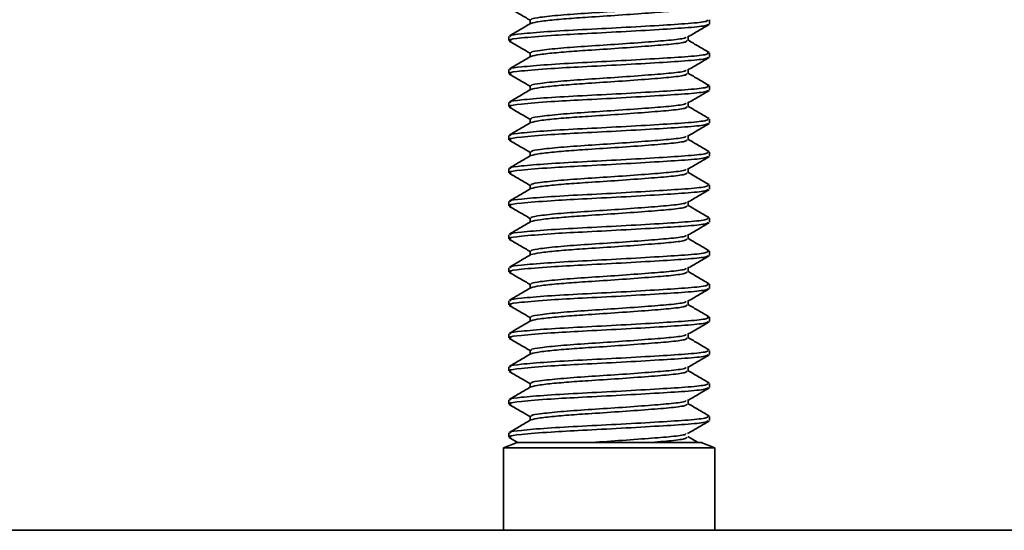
# Model space of a CAD drawing. Header units: millimetres. Extents: x 2 to 1120, y -2 to 861.
# Tile 38 of 226: x 487.31 to 495.19, y 134.51 to 138.6. Entities that reach past the tile are written whole.
import ezdxf

# ---------------------------------------------------------------- set-up
doc = ezdxf.new("R2010")
doc.units = ezdxf.units.MM

msp = doc.modelspace()

# ---------------------------------------------------------------- linework, layer by layer
at = {"color": 7, "linetype": 'Continuous', "lineweight": 35}
for p, q in [((491.3975, 138.5987), (491.3975, 138.568)), ((492.8343, 138.5656), (492.8343, 138.5987)), ((491.2256, 138.4663), (491.2256, 138.4333)), ((492.6624, 138.4333), (492.6624, 138.464)), ((491.3975, 138.3341), (491.3975, 138.3034)), ((492.8343, 138.301), (492.8343, 138.3341)), ((491.2256, 138.2017), (491.2256, 138.1687)), ((492.6624, 138.1687), (492.6624, 138.1994)), ((491.3975, 138.0695), (491.3975, 138.0389)), ((492.8343, 138.0364), (492.8343, 138.0695)), ((491.2256, 137.9371), (491.2256, 137.9041)), ((492.6624, 137.9041), (492.6624, 137.9348)), ((491.3975, 137.8049), (491.3975, 137.7743)), ((492.8343, 137.7718), (492.8343, 137.8049)), ((491.2256, 137.6725), (491.2256, 137.6395)), ((492.6624, 137.6395), (492.6624, 137.6702)), ((491.3975, 137.5403), (491.3975, 137.5097)), ((492.8343, 137.5073), (492.8343, 137.5403)), ((491.2256, 137.408), (491.2256, 137.375)), ((492.6624, 137.375), (492.6624, 137.4057)), ((491.3975, 137.2757), (491.3975, 137.2451)), ((492.8343, 137.2427), (492.8343, 137.2757)), ((491.2256, 137.1434), (491.2256, 137.1104)), ((492.6624, 137.1104), (492.6624, 137.1411)), ((491.3975, 137.0112), (491.3975, 136.9805)), ((492.8343, 136.9781), (492.8343, 137.0112)), ((491.2256, 136.8788), (491.2256, 136.8458)), ((492.6624, 136.8458), (492.6624, 136.8765)), ((491.3975, 136.7466), (491.3975, 136.7159)), ((492.8343, 136.7135), (492.8343, 136.7466)), ((491.2256, 136.6142), (491.2256, 136.5812)), ((492.6624, 136.5812), (492.6624, 136.6119)), ((491.3975, 136.482), (491.3975, 136.4514)), ((492.8343, 136.4489), (492.8343, 136.482)), ((491.2256, 136.3496), (491.2256, 136.3166)), ((492.6624, 136.3166), (492.6624, 136.3473)), ((491.3975, 136.2174), (491.3975, 136.1868)), ((492.8343, 136.1843), (492.8343, 136.2174)), ((491.2256, 136.085), (491.2256, 136.052)), ((492.6624, 136.052), (492.6624, 136.0827)), ((491.3975, 135.9528), (491.3975, 135.9222)), ((492.8343, 135.9198), (492.8343, 135.9528)), ((491.2256, 135.8205), (491.2256, 135.7875)), ((492.6624, 135.7875), (492.6624, 135.8182)), ((491.3975, 135.6882), (491.3975, 135.6576)), ((492.8343, 135.6552), (492.8343, 135.6882)), ((491.2256, 135.5559), (491.2256, 135.5229)), ((492.6624, 135.5229), (492.6624, 135.5536)), ((491.3975, 135.4237), (491.3975, 135.393)), ((492.8343, 135.3906), (492.8343, 135.4237)), ((491.2256, 135.2913), (491.2256, 135.2583)), ((491.2286, 135.2547), (491.3003, 135.2131)), ((492.7372, 135.2174), (492.659, 135.2628)), ((491.2933, 135.2136), (491.1833, 135.1735)), ((491.1833, 135.1735), (491.1833, 134.5119)), ((491.1833, 135.1735), (492.8458, 135.1735)), ((491.2933, 135.2136), (492.7665, 135.2136)), ((492.8766, 135.1735), (492.7665, 135.2136)), ((492.8458, 135.1735), (492.8766, 135.1735)), ((492.8766, 134.5119), (492.8766, 135.1735)), ((328.6044, 134.5119), (569.2611, 134.5119))]:
    msp.add_line(p, q, dxfattribs=at)
for points, knots in [([(492.6467, 138.7262), (492.6459, 138.7239), (492.6432, 138.716), (492.5375, 138.702), (492.3502, 138.6871), (492.1091, 138.6691), (491.8568, 138.6532), (491.6295, 138.6372), (491.4778, 138.6203), (491.4033, 138.6087), (491.4043, 138.6015), (491.4047, 138.5987)], [0, 0, 0, 0, 0.052761, 0.183557, 0.310264, 0.442209, 0.570766, 0.699322, 0.831267, 0.933578, 1, 1, 1, 1]), ([(491.2286, 138.6943), (491.2574, 138.6776), (491.3137, 138.6449), (491.37, 138.6122), (491.3975, 138.5963)], [0, 0, 0, 0, 0.512468, 1, 1, 1, 1]), ([(492.6517, 138.6979), (492.6515, 138.694), (492.6509, 138.6845), (492.539, 138.6689), (492.3498, 138.6541), (492.1092, 138.6361), (491.8748, 138.6212), (491.6788, 138.6078), (491.5539, 138.5959), (491.4491, 138.5834), (491.4219, 138.5761), (491.4032, 138.5711)], [0, 0, 0, 0, 0.089852, 0.221413, 0.34886, 0.481576, 0.610885, 0.711917, 0.816428, 0.873726, 1, 1, 1, 1]), ([(492.8206, 138.5656), (492.8204, 138.5617), (492.8197, 138.5522), (492.6773, 138.5367), (492.4367, 138.5218), (492.1307, 138.5038), (491.8215, 138.4884), (491.531, 138.4726), (491.3197, 138.4543), (491.2156, 138.4413), (491.2368, 138.4326), (491.2443, 138.4295)], [0, 0, 0, 0, 0.083866, 0.206662, 0.325632, 0.449503, 0.570204, 0.677432, 0.814703, 0.933672, 1, 1, 1, 1]), ([(491.4031, 138.5713), (491.3743, 138.5546), (491.3168, 138.5212), (491.2592, 138.4878), (491.2304, 138.4711)], [0, 0, 0, 0, 0.499771, 1, 1, 1, 1]), ([(492.8206, 138.5987), (492.8204, 138.5948), (492.8197, 138.5853), (492.6772, 138.5697), (492.4368, 138.5549), (492.1306, 138.5368), (491.81, 138.5209), (491.52, 138.5049), (491.325, 138.4875), (491.2245, 138.4761), (491.2392, 138.4688), (491.2441, 138.4663)], [0, 0, 0, 0, 0.086216, 0.212454, 0.334758, 0.4621, 0.586184, 0.710268, 0.83761, 0.945948, 1, 1, 1, 1]), ([(492.6583, 138.4616), (492.6871, 138.4783), (492.7448, 138.5119), (492.8025, 138.5453), (492.8313, 138.562)], [0, 0, 0, 0, 0.499703, 1, 1, 1, 1]), ([(491.2286, 138.4297), (491.2574, 138.413), (491.3137, 138.3804), (491.37, 138.3476), (491.3975, 138.3317)], [0, 0, 0, 0, 0.5124683, 1, 1, 1, 1]), ([(492.6517, 138.4333), (492.6515, 138.4294), (492.6509, 138.4199), (492.539, 138.4044), (492.3498, 138.3895), (492.1092, 138.3715), (491.8748, 138.3566), (491.6788, 138.3432), (491.5539, 138.3313), (491.4491, 138.3188), (491.4219, 138.3115), (491.4032, 138.3065)], [0, 0, 0, 0, 0.089852, 0.221413, 0.34886, 0.481576, 0.610885, 0.711917, 0.816428, 0.873726, 1, 1, 1, 1]), ([(492.6467, 138.4616), (492.6459, 138.4593), (492.6432, 138.4514), (492.5375, 138.4374), (492.3502, 138.4226), (492.1091, 138.4045), (491.8568, 138.3886), (491.6295, 138.3726), (491.4778, 138.3557), (491.4033, 138.3441), (491.4043, 138.3369), (491.4047, 138.3341)], [0, 0, 0, 0, 0.052761, 0.183557, 0.310264, 0.442209, 0.570766, 0.699322, 0.831267, 0.933578, 1, 1, 1, 1]), ([(492.832, 138.3374), (492.8032, 138.3541), (492.7467, 138.3869), (492.6901, 138.4197), (492.6624, 138.4358)], [0, 0, 0, 0, 0.510394, 1, 1, 1, 1]), ([(492.8206, 138.3341), (492.8204, 138.3302), (492.8197, 138.3207), (492.6772, 138.3051), (492.4368, 138.2903), (492.1306, 138.2723), (491.81, 138.2563), (491.52, 138.2404), (491.325, 138.2229), (491.2245, 138.2115), (491.2392, 138.2042), (491.2441, 138.2017)], [0, 0, 0, 0, 0.086216, 0.212454, 0.334758, 0.4621, 0.586184, 0.710268, 0.83761, 0.945948, 1, 1, 1, 1]), ([(492.8206, 138.301), (492.8204, 138.2971), (492.8197, 138.2876), (492.6773, 138.2721), (492.4367, 138.2572), (492.1307, 138.2392), (491.8215, 138.2238), (491.531, 138.208), (491.3197, 138.1898), (491.2156, 138.1767), (491.2368, 138.168), (491.2443, 138.1649)], [0, 0, 0, 0, 0.083866, 0.206662, 0.325632, 0.449503, 0.570204, 0.677432, 0.814703, 0.933672, 1, 1, 1, 1]), ([(491.4031, 138.3067), (491.3743, 138.29), (491.3168, 138.2566), (491.2592, 138.2232), (491.2304, 138.2065)], [0, 0, 0, 0, 0.499771, 1, 1, 1, 1]), ([(492.6583, 138.197), (492.6871, 138.2138), (492.7448, 138.2473), (492.8025, 138.2807), (492.8313, 138.2975)], [0, 0, 0, 0, 0.499703, 1, 1, 1, 1]), ([(491.2286, 138.1652), (491.2574, 138.1484), (491.3137, 138.1158), (491.37, 138.0831), (491.3975, 138.0671)], [0, 0, 0, 0, 0.512468, 1, 1, 1, 1]), ([(492.6517, 138.1687), (492.6515, 138.1649), (492.6509, 138.1553), (492.539, 138.1398), (492.3498, 138.1249), (492.1092, 138.1069), (491.8748, 138.092), (491.6788, 138.0786), (491.5539, 138.0667), (491.4491, 138.0542), (491.4219, 138.0469), (491.4032, 138.042)], [0, 0, 0, 0, 0.089852, 0.221413, 0.34886, 0.481576, 0.610885, 0.711917, 0.816428, 0.873726, 1, 1, 1, 1]), ([(492.6467, 138.197), (492.6459, 138.1947), (492.6432, 138.1868), (492.5375, 138.1728), (492.3502, 138.158), (492.1091, 138.14), (491.8568, 138.124), (491.6295, 138.1081), (491.4778, 138.0911), (491.4033, 138.0795), (491.4043, 138.0723), (491.4047, 138.0695)], [0, 0, 0, 0, 0.052761, 0.183557, 0.310264, 0.442209, 0.570766, 0.699322, 0.831267, 0.933578, 1, 1, 1, 1]), ([(492.832, 138.0728), (492.8032, 138.0895), (492.7467, 138.1223), (492.6901, 138.1551), (492.6624, 138.1712)], [0, 0, 0, 0, 0.510394, 1, 1, 1, 1]), ([(492.8206, 138.0364), (492.8204, 138.0326), (492.8197, 138.0231), (492.6773, 138.0075), (492.4367, 137.9926), (492.1307, 137.9746), (491.8215, 137.9592), (491.531, 137.9434), (491.3197, 137.9252), (491.2156, 137.9122), (491.2368, 137.9034), (491.2443, 137.9003)], [0, 0, 0, 0, 0.083866, 0.206662, 0.325632, 0.449503, 0.570204, 0.677432, 0.814703, 0.933672, 1, 1, 1, 1]), ([(491.4031, 138.0421), (491.3743, 138.0254), (491.3168, 137.992), (491.2592, 137.9586), (491.2304, 137.9419)], [0, 0, 0, 0, 0.499771, 1, 1, 1, 1]), ([(492.8206, 138.0695), (492.8204, 138.0656), (492.8197, 138.0561), (492.6772, 138.0406), (492.4368, 138.0257), (492.1306, 138.0077), (491.81, 137.9917), (491.52, 137.9758), (491.325, 137.9583), (491.2245, 137.947), (491.2392, 137.9396), (491.2441, 137.9371)], [0, 0, 0, 0, 0.086216, 0.212454, 0.334758, 0.4621, 0.586184, 0.710268, 0.83761, 0.945948, 1, 1, 1, 1]), ([(492.6583, 137.9324), (492.6871, 137.9492), (492.7448, 137.9827), (492.8025, 138.0161), (492.8313, 138.0329)], [0, 0, 0, 0, 0.499703, 1, 1, 1, 1]), ([(492.6467, 137.9324), (492.6459, 137.9302), (492.6432, 137.9222), (492.5375, 137.9083), (492.3502, 137.8934), (492.1091, 137.8754), (491.8568, 137.8594), (491.6295, 137.8435), (491.4778, 137.8266), (491.4033, 137.8149), (491.4043, 137.8077), (491.4047, 137.8049)], [0, 0, 0, 0, 0.0527615, 0.1835575, 0.310264, 0.4422089, 0.5707655, 0.6993222, 0.831267, 0.9335782, 1, 1, 1, 1]), ([(491.2286, 137.9006), (491.2574, 137.8838), (491.3137, 137.8512), (491.37, 137.8185), (491.3975, 137.8025)], [0, 0, 0, 0, 0.512468, 1, 1, 1, 1]), ([(492.6517, 137.9041), (492.6515, 137.9003), (492.6509, 137.8908), (492.539, 137.8752), (492.3498, 137.8603), (492.1092, 137.8423), (491.8748, 137.8274), (491.6788, 137.814), (491.5539, 137.8022), (491.4491, 137.7896), (491.4219, 137.7824), (491.4032, 137.7774)], [0, 0, 0, 0, 0.089852, 0.221413, 0.34886, 0.481576, 0.610885, 0.711917, 0.816428, 0.873726, 1, 1, 1, 1]), ([(492.832, 137.8082), (492.8032, 137.825), (492.7467, 137.8577), (492.6901, 137.8906), (492.6624, 137.9066)], [0, 0, 0, 0, 0.510394, 1, 1, 1, 1]), ([(492.8206, 137.7718), (492.8204, 137.768), (492.8197, 137.7585), (492.6773, 137.7429), (492.4367, 137.728), (492.1307, 137.71), (491.8215, 137.6946), (491.531, 137.6788), (491.3197, 137.6606), (491.2156, 137.6476), (491.2368, 137.6389), (491.2443, 137.6357)], [0, 0, 0, 0, 0.083866, 0.206662, 0.325632, 0.449503, 0.570204, 0.677432, 0.814703, 0.933672, 1, 1, 1, 1]), ([(491.4031, 137.7775), (491.3743, 137.7608), (491.3168, 137.7274), (491.2592, 137.694), (491.2304, 137.6773)], [0, 0, 0, 0, 0.499771, 1, 1, 1, 1]), ([(492.8206, 137.8049), (492.8204, 137.8011), (492.8197, 137.7915), (492.6772, 137.776), (492.4368, 137.7611), (492.1306, 137.7431), (491.81, 137.7271), (491.52, 137.7112), (491.325, 137.6938), (491.2245, 137.6824), (491.2392, 137.675), (491.2441, 137.6725)], [0, 0, 0, 0, 0.086216, 0.212454, 0.334758, 0.4621, 0.586184, 0.710268, 0.83761, 0.945948, 1, 1, 1, 1]), ([(492.6583, 137.6679), (492.6871, 137.6846), (492.7448, 137.7181), (492.8025, 137.7516), (492.8313, 137.7683)], [0, 0, 0, 0, 0.499703, 1, 1, 1, 1]), ([(491.2286, 137.636), (491.2574, 137.6193), (491.3137, 137.5866), (491.37, 137.5539), (491.3975, 137.5379)], [0, 0, 0, 0, 0.512468, 1, 1, 1, 1]), ([(492.6517, 137.6395), (492.6515, 137.6357), (492.6509, 137.6262), (492.539, 137.6106), (492.3498, 137.5957), (492.1092, 137.5777), (491.8748, 137.5629), (491.6788, 137.5494), (491.5539, 137.5376), (491.4491, 137.525), (491.4219, 137.5178), (491.4032, 137.5128)], [0, 0, 0, 0, 0.089852, 0.2214127, 0.3488601, 0.4815763, 0.6108846, 0.7119166, 0.8164283, 0.8737257, 1, 1, 1, 1]), ([(492.6467, 137.6679), (492.6459, 137.6656), (492.6432, 137.6576), (492.5375, 137.6437), (492.3502, 137.6288), (492.1091, 137.6108), (491.8568, 137.5948), (491.6295, 137.5789), (491.4778, 137.562), (491.4033, 137.5503), (491.4043, 137.5432), (491.4047, 137.5403)], [0, 0, 0, 0, 0.052761, 0.183557, 0.310264, 0.442209, 0.570766, 0.699322, 0.831267, 0.933578, 1, 1, 1, 1]), ([(492.832, 137.5436), (492.8032, 137.5604), (492.7467, 137.5931), (492.6901, 137.626), (492.6624, 137.6421)], [0, 0, 0, 0, 0.510394, 1, 1, 1, 1]), ([(492.8206, 137.5403), (492.8204, 137.5365), (492.8197, 137.527), (492.6772, 137.5114), (492.4368, 137.4965), (492.1306, 137.4785), (491.81, 137.4625), (491.52, 137.4466), (491.325, 137.4292), (491.2245, 137.4178), (491.2392, 137.4104), (491.2441, 137.408)], [0, 0, 0, 0, 0.0862164, 0.212454, 0.334758, 0.4621003, 0.5861839, 0.7102676, 0.8376099, 0.9459483, 1, 1, 1, 1]), ([(492.8206, 137.5073), (492.8204, 137.5034), (492.8197, 137.4939), (492.6773, 137.4783), (492.4367, 137.4634), (492.1307, 137.4454), (491.8215, 137.43), (491.531, 137.4143), (491.3197, 137.396), (491.2156, 137.383), (491.2368, 137.3743), (491.2443, 137.3712)], [0, 0, 0, 0, 0.083866, 0.206662, 0.325632, 0.449503, 0.570204, 0.677432, 0.814703, 0.933672, 1, 1, 1, 1]), ([(491.4031, 137.5129), (491.3743, 137.4962), (491.3168, 137.4628), (491.2592, 137.4294), (491.2304, 137.4128)], [0, 0, 0, 0, 0.499771, 1, 1, 1, 1]), ([(492.6583, 137.4033), (492.6871, 137.42), (492.7448, 137.4535), (492.8025, 137.487), (492.8313, 137.5037)], [0, 0, 0, 0, 0.499703, 1, 1, 1, 1]), ([(491.2286, 137.3714), (491.2574, 137.3547), (491.3137, 137.322), (491.37, 137.2893), (491.3975, 137.2734)], [0, 0, 0, 0, 0.512468, 1, 1, 1, 1]), ([(492.6517, 137.375), (492.6515, 137.3711), (492.6509, 137.3616), (492.539, 137.346), (492.3498, 137.3311), (492.1092, 137.3132), (491.8748, 137.2983), (491.6788, 137.2849), (491.5539, 137.273), (491.4491, 137.2604), (491.4219, 137.2532), (491.4032, 137.2482)], [0, 0, 0, 0, 0.089852, 0.221413, 0.34886, 0.481576, 0.610885, 0.711917, 0.816428, 0.873726, 1, 1, 1, 1]), ([(492.6467, 137.4033), (492.6459, 137.401), (492.6432, 137.3931), (492.5375, 137.3791), (492.3502, 137.3642), (492.1091, 137.3462), (491.8568, 137.3303), (491.6295, 137.3143), (491.4778, 137.2974), (491.4033, 137.2858), (491.4043, 137.2786), (491.4047, 137.2757)], [0, 0, 0, 0, 0.052761, 0.183557, 0.310264, 0.442209, 0.570766, 0.699322, 0.831267, 0.933578, 1, 1, 1, 1]), ([(492.832, 137.2791), (492.8032, 137.2958), (492.7467, 137.3286), (492.6901, 137.3614), (492.6624, 137.3775)], [0, 0, 0, 0, 0.510394, 1, 1, 1, 1]), ([(492.8206, 137.2427), (492.8204, 137.2388), (492.8197, 137.2293), (492.6773, 137.2137), (492.4367, 137.1989), (492.1307, 137.1809), (491.8215, 137.1654), (491.531, 137.1497), (491.3197, 137.1314), (491.2156, 137.1184), (491.2368, 137.1097), (491.2443, 137.1066)], [0, 0, 0, 0, 0.083866, 0.206662, 0.325632, 0.449503, 0.570204, 0.677432, 0.814703, 0.933672, 1, 1, 1, 1]), ([(491.4031, 137.2484), (491.3743, 137.2317), (491.3168, 137.1982), (491.2592, 137.1649), (491.2304, 137.1482)], [0, 0, 0, 0, 0.499771, 1, 1, 1, 1]), ([(492.8206, 137.2757), (492.8204, 137.2719), (492.8197, 137.2624), (492.6772, 137.2468), (492.4368, 137.2319), (492.1306, 137.2139), (491.81, 137.198), (491.52, 137.182), (491.325, 137.1646), (491.2245, 137.1532), (491.2392, 137.1458), (491.2441, 137.1434)], [0, 0, 0, 0, 0.086216, 0.212454, 0.334758, 0.4621, 0.586184, 0.710268, 0.83761, 0.945948, 1, 1, 1, 1]), ([(492.6583, 137.1387), (492.6871, 137.1554), (492.7448, 137.1889), (492.8025, 137.2224), (492.8313, 137.2391)], [0, 0, 0, 0, 0.499703, 1, 1, 1, 1]), ([(492.6467, 137.1387), (492.6459, 137.1364), (492.6432, 137.1285), (492.5375, 137.1145), (492.3502, 137.0996), (492.1091, 137.0816), (491.8568, 137.0657), (491.6295, 137.0497), (491.4778, 137.0328), (491.4033, 137.0212), (491.4043, 137.014), (491.4047, 137.0112)], [0, 0, 0, 0, 0.052761, 0.183557, 0.310264, 0.442209, 0.570766, 0.699322, 0.831267, 0.933578, 1, 1, 1, 1]), ([(491.2286, 137.1068), (491.2574, 137.0901), (491.3137, 137.0574), (491.37, 137.0247), (491.3975, 137.0088)], [0, 0, 0, 0, 0.512468, 1, 1, 1, 1]), ([(492.6517, 137.1104), (492.6515, 137.1065), (492.6509, 137.097), (492.539, 137.0814), (492.3498, 137.0666), (492.1092, 137.0486), (491.8748, 137.0337), (491.6788, 137.0203), (491.5539, 137.0084), (491.4491, 136.9959), (491.4219, 136.9886), (491.4032, 136.9836)], [0, 0, 0, 0, 0.089852, 0.221413, 0.34886, 0.481576, 0.610885, 0.711917, 0.816428, 0.873726, 1, 1, 1, 1]), ([(492.832, 137.0145), (492.8032, 137.0312), (492.7467, 137.064), (492.6901, 137.0968), (492.6624, 137.1129)], [0, 0, 0, 0, 0.510394, 1, 1, 1, 1]), ([(492.8206, 136.9781), (492.8204, 136.9742), (492.8197, 136.9647), (492.6773, 136.9492), (492.4367, 136.9343), (492.1307, 136.9163), (491.8215, 136.9009), (491.531, 136.8851), (491.3197, 136.8668), (491.2156, 136.8538), (491.2368, 136.8451), (491.2443, 136.842)], [0, 0, 0, 0, 0.083866, 0.206662, 0.325632, 0.449503, 0.570204, 0.677432, 0.814703, 0.933672, 1, 1, 1, 1]), ([(491.4031, 136.9838), (491.3743, 136.9671), (491.3168, 136.9337), (491.2592, 136.9003), (491.2304, 136.8836)], [0, 0, 0, 0, 0.499771, 1, 1, 1, 1]), ([(492.8206, 137.0112), (492.8204, 137.0073), (492.8197, 136.9978), (492.6772, 136.9822), (492.4368, 136.9674), (492.1306, 136.9493), (491.81, 136.9334), (491.52, 136.9174), (491.325, 136.9), (491.2245, 136.8886), (491.2392, 136.8813), (491.2441, 136.8788)], [0, 0, 0, 0, 0.086216, 0.212454, 0.334758, 0.4621, 0.586184, 0.710268, 0.83761, 0.945948, 1, 1, 1, 1]), ([(492.6583, 136.8741), (492.6871, 136.8908), (492.7448, 136.9244), (492.8025, 136.9578), (492.8313, 136.9745)], [0, 0, 0, 0, 0.499703, 1, 1, 1, 1]), ([(491.2286, 136.8422), (491.2574, 136.8255), (491.3137, 136.7929), (491.37, 136.7601), (491.3975, 136.7442)], [0, 0, 0, 0, 0.512468, 1, 1, 1, 1]), ([(492.6517, 136.8458), (492.6515, 136.8419), (492.6509, 136.8324), (492.539, 136.8169), (492.3498, 136.802), (492.1092, 136.784), (491.8748, 136.7691), (491.6788, 136.7557), (491.5539, 136.7438), (491.4491, 136.7313), (491.4219, 136.724), (491.4032, 136.719)], [0, 0, 0, 0, 0.089852, 0.221413, 0.34886, 0.481576, 0.610885, 0.711917, 0.816428, 0.873726, 1, 1, 1, 1]), ([(492.6467, 136.8741), (492.6459, 136.8718), (492.6432, 136.8639), (492.5375, 136.8499), (492.3502, 136.8351), (492.1091, 136.817), (491.8568, 136.8011), (491.6295, 136.7851), (491.4778, 136.7682), (491.4033, 136.7566), (491.4043, 136.7494), (491.4047, 136.7466)], [0, 0, 0, 0, 0.052761, 0.183557, 0.310264, 0.442209, 0.570766, 0.699322, 0.831267, 0.933578, 1, 1, 1, 1]), ([(492.832, 136.7499), (492.8032, 136.7666), (492.7467, 136.7994), (492.6901, 136.8322), (492.6624, 136.8483)], [0, 0, 0, 0, 0.510394, 1, 1, 1, 1]), ([(492.8206, 136.7466), (492.8204, 136.7427), (492.8197, 136.7332), (492.6772, 136.7176), (492.4368, 136.7028), (492.1306, 136.6848), (491.81, 136.6688), (491.52, 136.6529), (491.325, 136.6354), (491.2245, 136.624), (491.2392, 136.6167), (491.2441, 136.6142)], [0, 0, 0, 0, 0.086216, 0.212454, 0.334758, 0.4621, 0.586184, 0.710268, 0.83761, 0.945948, 1, 1, 1, 1]), ([(492.8206, 136.7135), (492.8204, 136.7096), (492.8197, 136.7001), (492.6773, 136.6846), (492.4367, 136.6697), (492.1307, 136.6517), (491.8215, 136.6363), (491.531, 136.6205), (491.3197, 136.6023), (491.2156, 136.5892), (491.2368, 136.5805), (491.2443, 136.5774)], [0, 0, 0, 0, 0.083866, 0.2066621, 0.3256319, 0.4495027, 0.5702036, 0.677432, 0.8147027, 0.9336725, 1, 1, 1, 1]), ([(491.4031, 136.7192), (491.3743, 136.7025), (491.3168, 136.6691), (491.2592, 136.6357), (491.2304, 136.619)], [0, 0, 0, 0, 0.499771, 1, 1, 1, 1]), ([(492.6583, 136.6095), (492.6871, 136.6263), (492.7448, 136.6598), (492.8025, 136.6932), (492.8313, 136.71)], [0, 0, 0, 0, 0.499703, 1, 1, 1, 1]), ([(491.2286, 136.5777), (491.2574, 136.5609), (491.3137, 136.5283), (491.37, 136.4956), (491.3975, 136.4796)], [0, 0, 0, 0, 0.512468, 1, 1, 1, 1]), ([(492.6517, 136.5812), (492.6515, 136.5774), (492.6509, 136.5678), (492.539, 136.5523), (492.3498, 136.5374), (492.1092, 136.5194), (491.8748, 136.5045), (491.6788, 136.4911), (491.5539, 136.4792), (491.4491, 136.4667), (491.4219, 136.4594), (491.4032, 136.4545)], [0, 0, 0, 0, 0.089852, 0.221413, 0.34886, 0.481576, 0.610885, 0.711917, 0.816428, 0.873726, 1, 1, 1, 1]), ([(492.6467, 136.6095), (492.6459, 136.6072), (492.6432, 136.5993), (492.5375, 136.5853), (492.3502, 136.5705), (492.1091, 136.5525), (491.8568, 136.5365), (491.6295, 136.5206), (491.4778, 136.5036), (491.4033, 136.492), (491.4043, 136.4848), (491.4047, 136.482)], [0, 0, 0, 0, 0.052761, 0.183557, 0.310264, 0.442209, 0.570766, 0.699322, 0.831267, 0.933578, 1, 1, 1, 1]), ([(492.832, 136.4853), (492.8032, 136.502), (492.7467, 136.5348), (492.6901, 136.5676), (492.6624, 136.5837)], [0, 0, 0, 0, 0.510394, 1, 1, 1, 1]), ([(492.8206, 136.4489), (492.8204, 136.4451), (492.8197, 136.4356), (492.6773, 136.42), (492.4367, 136.4051), (492.1307, 136.3871), (491.8215, 136.3717), (491.531, 136.3559), (491.3197, 136.3377), (491.2156, 136.3247), (491.2368, 136.3159), (491.2443, 136.3128)], [0, 0, 0, 0, 0.083866, 0.206662, 0.325632, 0.449503, 0.570204, 0.677432, 0.814703, 0.933672, 1, 1, 1, 1]), ([(491.4031, 136.4546), (491.3743, 136.4379), (491.3168, 136.4045), (491.2592, 136.3711), (491.2304, 136.3544)], [0, 0, 0, 0, 0.499771, 1, 1, 1, 1]), ([(492.8206, 136.482), (492.8204, 136.4781), (492.8197, 136.4686), (492.6772, 136.4531), (492.4368, 136.4382), (492.1306, 136.4202), (491.81, 136.4042), (491.52, 136.3883), (491.325, 136.3708), (491.2245, 136.3595), (491.2392, 136.3521), (491.2441, 136.3496)], [0, 0, 0, 0, 0.0862164, 0.212454, 0.334758, 0.4621003, 0.5861839, 0.7102676, 0.8376099, 0.9459483, 1, 1, 1, 1]), ([(492.6583, 136.3449), (492.6871, 136.3617), (492.7448, 136.3952), (492.8025, 136.4286), (492.8313, 136.4454)], [0, 0, 0, 0, 0.499703, 1, 1, 1, 1]), ([(492.6467, 136.3449), (492.6459, 136.3427), (492.6432, 136.3347), (492.5375, 136.3208), (492.3502, 136.3059), (492.1091, 136.2879), (491.8568, 136.2719), (491.6295, 136.256), (491.4778, 136.2391), (491.4033, 136.2274), (491.4043, 136.2202), (491.4047, 136.2174)], [0, 0, 0, 0, 0.052761, 0.183557, 0.310264, 0.442209, 0.570766, 0.699322, 0.831267, 0.933578, 1, 1, 1, 1]), ([(491.2286, 136.3131), (491.2574, 136.2963), (491.3137, 136.2637), (491.37, 136.231), (491.3975, 136.215)], [0, 0, 0, 0, 0.512468, 1, 1, 1, 1]), ([(492.6517, 136.3166), (492.6515, 136.3128), (492.6509, 136.3033), (492.539, 136.2877), (492.3498, 136.2728), (492.1092, 136.2548), (491.8748, 136.2399), (491.6788, 136.2265), (491.5539, 136.2147), (491.4491, 136.2021), (491.4219, 136.1949), (491.4032, 136.1899)], [0, 0, 0, 0, 0.089852, 0.221413, 0.34886, 0.481576, 0.610885, 0.711917, 0.816428, 0.873726, 1, 1, 1, 1]), ([(492.832, 136.2207), (492.8032, 136.2375), (492.7467, 136.2702), (492.6901, 136.3031), (492.6624, 136.3191)], [0, 0, 0, 0, 0.510394, 1, 1, 1, 1]), ([(492.8206, 136.1843), (492.8204, 136.1805), (492.8197, 136.171), (492.6773, 136.1554), (492.4367, 136.1405), (492.1307, 136.1225), (491.8215, 136.1071), (491.531, 136.0913), (491.3197, 136.0731), (491.2156, 136.0601), (491.2368, 136.0514), (491.2443, 136.0482)], [0, 0, 0, 0, 0.083866, 0.206662, 0.325632, 0.449503, 0.570204, 0.677432, 0.814703, 0.933672, 1, 1, 1, 1]), ([(491.4031, 136.19), (491.3743, 136.1733), (491.3168, 136.1399), (491.2592, 136.1065), (491.2304, 136.0898)], [0, 0, 0, 0, 0.499771, 1, 1, 1, 1]), ([(492.8206, 136.2174), (492.8204, 136.2136), (492.8197, 136.204), (492.6772, 136.1885), (492.4368, 136.1736), (492.1306, 136.1556), (491.81, 136.1396), (491.52, 136.1237), (491.325, 136.1063), (491.2245, 136.0949), (491.2392, 136.0875), (491.2441, 136.085)], [0, 0, 0, 0, 0.086216, 0.212454, 0.334758, 0.4621, 0.586184, 0.710268, 0.83761, 0.945948, 1, 1, 1, 1]), ([(492.6583, 136.0804), (492.6871, 136.0971), (492.7448, 136.1306), (492.8025, 136.1641), (492.8313, 136.1808)], [0, 0, 0, 0, 0.499703, 1, 1, 1, 1]), ([(491.2286, 136.0485), (491.2574, 136.0318), (491.3137, 135.9991), (491.37, 135.9664), (491.3975, 135.9504)], [0, 0, 0, 0, 0.512468, 1, 1, 1, 1]), ([(492.6517, 136.052), (492.6515, 136.0482), (492.6509, 136.0387), (492.539, 136.0231), (492.3498, 136.0082), (492.1092, 135.9902), (491.8748, 135.9754), (491.6788, 135.9619), (491.5539, 135.9501), (491.4491, 135.9375), (491.4219, 135.9303), (491.4032, 135.9253)], [0, 0, 0, 0, 0.089852, 0.221413, 0.34886, 0.481576, 0.610885, 0.711917, 0.816428, 0.873726, 1, 1, 1, 1]), ([(492.6467, 136.0804), (492.6459, 136.0781), (492.6432, 136.0701), (492.5375, 136.0562), (492.3502, 136.0413), (492.1091, 136.0233), (491.8568, 136.0073), (491.6295, 135.9914), (491.4778, 135.9745), (491.4033, 135.9628), (491.4043, 135.9557), (491.4047, 135.9528)], [0, 0, 0, 0, 0.052761, 0.183557, 0.310264, 0.442209, 0.570766, 0.699322, 0.831267, 0.933578, 1, 1, 1, 1]), ([(492.832, 135.9561), (492.8032, 135.9729), (492.7467, 136.0056), (492.6901, 136.0385), (492.6624, 136.0546)], [0, 0, 0, 0, 0.510394, 1, 1, 1, 1]), ([(492.8206, 135.9528), (492.8204, 135.949), (492.8197, 135.9395), (492.6772, 135.9239), (492.4368, 135.909), (492.1306, 135.891), (491.81, 135.875), (491.52, 135.8591), (491.325, 135.8417), (491.2245, 135.8303), (491.2392, 135.8229), (491.2441, 135.8205)], [0, 0, 0, 0, 0.086216, 0.212454, 0.334758, 0.4621, 0.586184, 0.710268, 0.83761, 0.945948, 1, 1, 1, 1]), ([(492.8206, 135.9198), (492.8204, 135.9159), (492.8197, 135.9064), (492.6773, 135.8908), (492.4367, 135.8759), (492.1307, 135.8579), (491.8215, 135.8425), (491.531, 135.8268), (491.3197, 135.8085), (491.2156, 135.7955), (491.2368, 135.7868), (491.2443, 135.7837)], [0, 0, 0, 0, 0.083866, 0.206662, 0.325632, 0.449503, 0.570204, 0.677432, 0.814703, 0.933672, 1, 1, 1, 1]), ([(491.4031, 135.9254), (491.3743, 135.9087), (491.3168, 135.8753), (491.2592, 135.8419), (491.2304, 135.8253)], [0, 0, 0, 0, 0.499771, 1, 1, 1, 1]), ([(492.6583, 135.8158), (492.6871, 135.8325), (492.7448, 135.866), (492.8025, 135.8995), (492.8313, 135.9162)], [0, 0, 0, 0, 0.499703, 1, 1, 1, 1]), ([(492.6467, 135.8158), (492.6459, 135.8135), (492.6432, 135.8056), (492.5375, 135.7916), (492.3502, 135.7767), (492.1091, 135.7587), (491.8568, 135.7428), (491.6295, 135.7268), (491.4778, 135.7099), (491.4033, 135.6983), (491.4043, 135.6911), (491.4047, 135.6882)], [0, 0, 0, 0, 0.052761, 0.183557, 0.310264, 0.442209, 0.570766, 0.699322, 0.831267, 0.933578, 1, 1, 1, 1]), ([(492.832, 135.6916), (492.8032, 135.7083), (492.7467, 135.7411), (492.6901, 135.7739), (492.6624, 135.79)], [0, 0, 0, 0, 0.510394, 1, 1, 1, 1]), ([(491.2286, 135.7839), (491.2574, 135.7672), (491.3137, 135.7345), (491.37, 135.7018), (491.3975, 135.6859)], [0, 0, 0, 0, 0.512468, 1, 1, 1, 1]), ([(492.6517, 135.7875), (492.6515, 135.7836), (492.6509, 135.7741), (492.539, 135.7585), (492.3498, 135.7436), (492.1092, 135.7257), (491.8748, 135.7108), (491.6788, 135.6974), (491.5539, 135.6855), (491.4491, 135.6729), (491.4219, 135.6657), (491.4032, 135.6607)], [0, 0, 0, 0, 0.089852, 0.2214127, 0.3488601, 0.4815763, 0.6108846, 0.7119166, 0.8164283, 0.8737257, 1, 1, 1, 1]), ([(492.8206, 135.6552), (492.8204, 135.6513), (492.8197, 135.6418), (492.6773, 135.6262), (492.4367, 135.6114), (492.1307, 135.5934), (491.8215, 135.5779), (491.531, 135.5622), (491.3197, 135.5439), (491.2156, 135.5309), (491.2368, 135.5222), (491.2443, 135.5191)], [0, 0, 0, 0, 0.083866, 0.206662, 0.325632, 0.449503, 0.570204, 0.677432, 0.814703, 0.933672, 1, 1, 1, 1]), ([(491.4031, 135.6609), (491.3743, 135.6442), (491.3168, 135.6107), (491.2592, 135.5774), (491.2304, 135.5607)], [0, 0, 0, 0, 0.499771, 1, 1, 1, 1]), ([(492.8206, 135.6882), (492.8204, 135.6844), (492.8197, 135.6749), (492.6772, 135.6593), (492.4368, 135.6444), (492.1306, 135.6264), (491.81, 135.6105), (491.52, 135.5945), (491.325, 135.5771), (491.2245, 135.5657), (491.2392, 135.5583), (491.2441, 135.5559)], [0, 0, 0, 0, 0.086216, 0.212454, 0.334758, 0.4621, 0.586184, 0.710268, 0.83761, 0.945948, 1, 1, 1, 1]), ([(492.6583, 135.5512), (492.6871, 135.5679), (492.7448, 135.6014), (492.8025, 135.6349), (492.8313, 135.6516)], [0, 0, 0, 0, 0.499703, 1, 1, 1, 1]), ([(492.6467, 135.5512), (492.6459, 135.5489), (492.6432, 135.541), (492.5375, 135.527), (492.3502, 135.5121), (492.1091, 135.4941), (491.8568, 135.4782), (491.6295, 135.4622), (491.4778, 135.4453), (491.4033, 135.4337), (491.4043, 135.4265), (491.4047, 135.4237)], [0, 0, 0, 0, 0.052761, 0.183557, 0.310264, 0.442209, 0.570766, 0.699322, 0.831267, 0.933578, 1, 1, 1, 1]), ([(491.2286, 135.5193), (491.2574, 135.5026), (491.3137, 135.4699), (491.37, 135.4372), (491.3975, 135.4213)], [0, 0, 0, 0, 0.512468, 1, 1, 1, 1]), ([(492.6517, 135.5229), (492.6515, 135.519), (492.6509, 135.5095), (492.539, 135.4939), (492.3498, 135.4791), (492.1092, 135.4611), (491.8748, 135.4462), (491.6788, 135.4328), (491.5539, 135.4209), (491.4491, 135.4084), (491.4219, 135.4011), (491.4032, 135.3961)], [0, 0, 0, 0, 0.089852, 0.221413, 0.34886, 0.481576, 0.610885, 0.711917, 0.816428, 0.873726, 1, 1, 1, 1]), ([(492.832, 135.427), (492.8032, 135.4437), (492.7467, 135.4765), (492.6901, 135.5093), (492.6624, 135.5254)], [0, 0, 0, 0, 0.510394, 1, 1, 1, 1]), ([(491.4031, 135.3963), (491.3743, 135.3796), (491.3168, 135.3462), (491.2592, 135.3128), (491.2304, 135.2961)], [0, 0, 0, 0, 0.499771, 1, 1, 1, 1]), ([(492.8206, 135.4237), (492.8204, 135.4198), (492.8197, 135.4103), (492.6772, 135.3947), (492.4368, 135.3799), (492.1306, 135.3618), (491.81, 135.3459), (491.52, 135.3299), (491.325, 135.3125), (491.2245, 135.3011), (491.2392, 135.2938), (491.2441, 135.2913)], [0, 0, 0, 0, 0.0862164, 0.212454, 0.334758, 0.4621003, 0.5861839, 0.7102676, 0.8376099, 0.9459483, 1, 1, 1, 1]), ([(492.8206, 135.3906), (492.8204, 135.3867), (492.8197, 135.3772), (492.6773, 135.3617), (492.4367, 135.3468), (492.1307, 135.3288), (491.8215, 135.3134), (491.531, 135.2976), (491.3197, 135.2793), (491.2156, 135.2663), (491.2368, 135.2576), (491.2443, 135.2545)], [0, 0, 0, 0, 0.083866, 0.206662, 0.325632, 0.449503, 0.570204, 0.677432, 0.814703, 0.933672, 1, 1, 1, 1]), ([(492.6583, 135.2866), (492.6871, 135.3033), (492.7448, 135.3369), (492.8025, 135.3703), (492.8313, 135.387)], [0, 0, 0, 0, 0.499703, 1, 1, 1, 1]), ([(492.6467, 135.2866), (492.6459, 135.2843), (492.6432, 135.2764), (492.5375, 135.2624), (492.3505, 135.2476), (492.1079, 135.2295), (491.9426, 135.2189), (491.8609, 135.2136)], [0, 0, 0, 0, 0.09244, 0.321599, 0.543593, 0.774765, 1, 1, 1, 1]), ([(492.6517, 135.2583), (492.6515, 135.2544), (492.6509, 135.2449), (492.539, 135.2293), (492.4117, 135.2194), (492.3389, 135.2138), (492.3364, 135.2136)], [0, 0, 0, 0, 0.25423, 0.626472, 0.987075, 1, 1, 1, 1])]:
    msp.add_open_spline(points, degree=3, knots=knots, dxfattribs=at)

doc.saveas('drawing.dxf')
